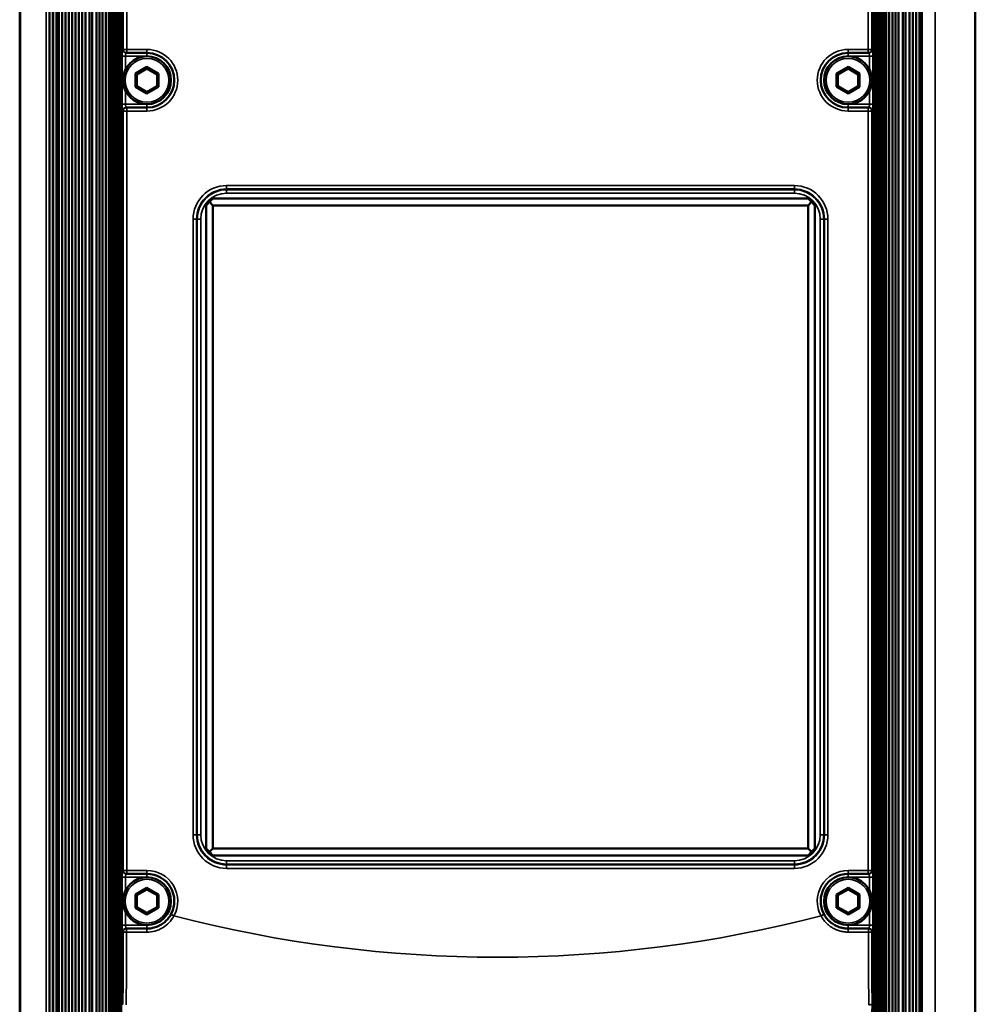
# Paper-space layout 'Sheet_1' of a CAD drawing. Header units: millimetres. Extents: x 0 to 118, y 0 to 118.
# Tile 92 of 206: x 58.03 to 63.53, y 19.19 to 24.86. Entities that reach past the tile are written whole.
import ezdxf

# ---------------------------------------------------------------- set-up
doc = ezdxf.new("R2010")
doc.units = ezdxf.units.MM
doc.layers.add('Visible (ANSI)', color=7, linetype='Continuous', lineweight=50)
doc.layers.add('Visible Narrow (ANSI)', color=7, linetype='Continuous', lineweight=35)

psp = doc.layouts.new('Sheet_1')

# ---------------------------------------------------------------- linework, layer by layer
at = {"layer": 'Visible (ANSI)'}
for p, q in [((58.02759, 41.57296), (58.02759, 12.17138)), ((58.19905, 41.57296), (58.19905, 12.17138)), ((58.21913, 12.17138), (58.21914, 41.57296)), ((58.22063, 41.57296), (58.22063, 12.17138)), ((58.23978, 41.57296), (58.23978, 12.17138)), ((58.25352, 41.57296), (58.25352, 12.17138)), ((58.2716, 41.57296), (58.2716, 12.17138)), ((58.29124, 41.57296), (58.29124, 12.17138)), ((58.31089, 41.57296), (58.31089, 12.17138)), ((58.33015, 41.57296), (58.33015, 12.17138)), ((58.3494, 41.57296), (58.3494, 12.17138)), ((58.36856, 41.57296), (58.36856, 12.17138)), ((58.38791, 41.57296), (58.38791, 12.17138)), ((58.40716, 41.57296), (58.40716, 12.17138)), ((58.42917, 41.57296), (58.42917, 12.17138)), ((58.4449, 41.57296), (58.4449, 12.17138)), ((58.47, 41.57296), (58.47, 12.17138)), ((58.4869, 41.57296), (58.4869, 12.17138)), ((58.50382, 41.57296), (58.50382, 12.17138)), ((58.52316, 41.57296), (58.52316, 12.17138)), ((58.54007, 41.57296), (58.54007, 12.17138)), ((63.0155, 12.17138), (63.0155, 41.57296)), ((63.03242, 12.17138), (63.03242, 41.57296)), ((63.05176, 12.17138), (63.05176, 41.57296)), ((63.06868, 12.17138), (63.06868, 41.57296)), ((63.08558, 12.17138), (63.08558, 41.57296)), ((63.11068, 12.17138), (63.11068, 41.57296)), ((63.1264, 12.17138), (63.1264, 41.57296)), ((63.14841, 12.17138), (63.14841, 41.57296)), ((63.16767, 12.17138), (63.16767, 41.57296)), ((63.18701, 12.17138), (63.18701, 41.57296)), ((63.20618, 12.17138), (63.20618, 41.57296)), ((63.21107, 12.17138), (63.21107, 41.57296)), ((63.21942, 12.17138), (63.21942, 41.57296)), ((63.52799, 41.57296), (63.52799, 12.17138)), ((58.54167, 37.89579), (58.54167, 15.84855)), ((58.54658, 15.84855), (58.54658, 37.89579)), ((58.55668, 37.89579), (58.55668, 15.84855)), ((58.55859, 15.84855), (58.55859, 37.89579)), ((58.56869, 37.89579), (58.56869, 15.84855)), ((58.57059, 15.84855), (58.57059, 37.89579)), ((58.58069, 37.89579), (58.58069, 15.84855)), ((58.5826, 15.84855), (58.5826, 37.89579)), ((58.5927, 37.89579), (58.5927, 15.84855)), ((58.59461, 15.84855), (58.59461, 37.89579)), ((58.60471, 37.89579), (58.60471, 15.84855)), ((58.61214, 37.89579), (58.61214, 15.84855)), ((58.61243, 15.87611), (58.61243, 37.86823)), ((62.94314, 37.86823), (62.94314, 15.87611)), ((62.94344, 15.84855), (62.94344, 37.89579)), ((62.95086, 15.84855), (62.95086, 37.89579)), ((62.96096, 37.89579), (62.96096, 15.84855)), ((62.96287, 15.84855), (62.96287, 37.89579)), ((62.97297, 37.89579), (62.97297, 15.84855)), ((62.97488, 15.84855), (62.97488, 37.89579)), ((62.98498, 37.89579), (62.98498, 15.84855)), ((62.98689, 15.84855), (62.98689, 37.89579)), ((62.99699, 37.89579), (62.99699, 15.84855)), ((62.9989, 15.84855), (62.9989, 37.89579)), ((63.009, 37.89579), (63.009, 15.84855)), ((63.01391, 37.89579), (63.01391, 15.84855)), ((58.61349, 19.19222), (58.61349, 34.55212)), ((62.94208, 34.55212), (62.94208, 19.19222)), ((58.63937, 24.66744), (58.64349, 24.66744)), ((58.76007, 24.66744), (58.64349, 24.66744)), ((62.91208, 24.66744), (62.7955, 24.66744)), ((62.91208, 24.66744), (62.91621, 24.66744)), ((58.76007, 24.58677), (58.69355, 24.54837)), ((58.69355, 24.54837), (58.69355, 24.47156)), ((58.69355, 24.54837), (58.70143, 24.54382)), ((58.76007, 24.57768), (58.70143, 24.54382)), ((58.70143, 24.54382), (58.70143, 24.47611)), ((58.82659, 24.54837), (58.76007, 24.58677)), ((58.76007, 24.58677), (58.76007, 24.57768)), ((58.81872, 24.54382), (58.76007, 24.57768)), ((58.82659, 24.54837), (58.81872, 24.54382)), ((58.81872, 24.47611), (58.81872, 24.54382)), ((58.82659, 24.47156), (58.82659, 24.54837)), ((62.7955, 24.58677), (62.72899, 24.54837)), ((62.72899, 24.54837), (62.72899, 24.47156)), ((62.72899, 24.54837), (62.73686, 24.54382)), ((62.7955, 24.57768), (62.73686, 24.54382)), ((62.73686, 24.54382), (62.73686, 24.47611)), ((62.86202, 24.54837), (62.7955, 24.58677)), ((62.7955, 24.58677), (62.7955, 24.57768)), ((62.85415, 24.54382), (62.7955, 24.57768)), ((62.86202, 24.54837), (62.85415, 24.54382)), ((62.85415, 24.47611), (62.85415, 24.54382)), ((62.86202, 24.47156), (62.86202, 24.54837)), ((58.69355, 24.47156), (58.70143, 24.47611)), ((58.69355, 24.47156), (58.76007, 24.43315)), ((58.70143, 24.47611), (58.76007, 24.44225)), ((58.76007, 24.44225), (58.81872, 24.47611)), ((58.76007, 24.43315), (58.82659, 24.47156)), ((58.76007, 24.43315), (58.76007, 24.44225)), ((58.82659, 24.47156), (58.81872, 24.47611)), ((62.72899, 24.47156), (62.73686, 24.47611)), ((62.72899, 24.47156), (62.7955, 24.43315)), ((62.73686, 24.47611), (62.7955, 24.44225)), ((62.7955, 24.44225), (62.85415, 24.47611)), ((62.7955, 24.43315), (62.86202, 24.47156)), ((62.7955, 24.43315), (62.7955, 24.44225)), ((62.86202, 24.47156), (62.85415, 24.47611)), ((58.64349, 24.35248), (58.63937, 24.35248)), ((58.64349, 24.35248), (58.76007, 24.35248)), ((62.7955, 24.35248), (62.91208, 24.35248)), ((62.91621, 24.35248), (62.91208, 24.35248)), ((59.10062, 23.78966), (59.12031, 23.80935)), ((59.12031, 23.80935), (59.13999, 23.82903)), ((59.13999, 23.78966), (59.12031, 23.80935)), ((59.13999, 23.82903), (62.56519, 23.82903)), ((62.56519, 23.82903), (62.58487, 23.80935)), ((62.56519, 23.78966), (62.58487, 23.80935)), ((62.58487, 23.80935), (62.60456, 23.78966)), ((59.10062, 20.08888), (59.10062, 23.78966)), ((59.13999, 20.08888), (59.13999, 23.78966)), ((59.13999, 23.78966), (62.56519, 23.78966)), ((62.56519, 23.78966), (62.56519, 20.08888)), ((62.60456, 23.78966), (62.60456, 20.08888)), ((59.12031, 20.06919), (59.10062, 20.08888)), ((59.13999, 20.08888), (59.12031, 20.06919)), ((59.13999, 20.04951), (59.12031, 20.06919)), ((62.56519, 20.08888), (59.13999, 20.08888)), ((62.56519, 20.08888), (62.58487, 20.06919)), ((62.58487, 20.06919), (62.56519, 20.04951)), ((62.60456, 20.08888), (62.58487, 20.06919)), ((62.56519, 20.04951), (59.13999, 20.04951)), ((58.63937, 19.94303), (58.64349, 19.94303)), ((58.76007, 19.94303), (58.64349, 19.94303)), ((62.91208, 19.94303), (62.7955, 19.94303)), ((62.91208, 19.94303), (62.91621, 19.94303)), ((58.76007, 19.86236), (58.69355, 19.82396)), ((58.76007, 19.85327), (58.70143, 19.81941)), ((58.82659, 19.82396), (58.76007, 19.86236)), ((58.76007, 19.86236), (58.76007, 19.85327)), ((58.81872, 19.81941), (58.76007, 19.85327)), ((62.7955, 19.86236), (62.72899, 19.82396)), ((62.7955, 19.85327), (62.73686, 19.81941)), ((62.86202, 19.82396), (62.7955, 19.86236)), ((62.7955, 19.86236), (62.7955, 19.85327)), ((62.85415, 19.81941), (62.7955, 19.85327)), ((58.69355, 19.82396), (58.69355, 19.74715)), ((58.69355, 19.82396), (58.70143, 19.81941)), ((58.70143, 19.81941), (58.70143, 19.7517)), ((58.82659, 19.82396), (58.81872, 19.81941)), ((58.81872, 19.7517), (58.81872, 19.81941)), ((58.82659, 19.74715), (58.82659, 19.82396)), ((62.72899, 19.82396), (62.72899, 19.74715)), ((62.72899, 19.82396), (62.73686, 19.81941)), ((62.73686, 19.81941), (62.73686, 19.7517)), ((62.86202, 19.82396), (62.85415, 19.81941)), ((62.85415, 19.7517), (62.85415, 19.81941)), ((62.86202, 19.74715), (62.86202, 19.82396)), ((58.69355, 19.74715), (58.70143, 19.7517)), ((58.69355, 19.74715), (58.76007, 19.70875)), ((58.70143, 19.7517), (58.76007, 19.71784)), ((58.76007, 19.71784), (58.81872, 19.7517)), ((58.76007, 19.70875), (58.82659, 19.74715)), ((58.82659, 19.74715), (58.81872, 19.7517)), ((62.72899, 19.74715), (62.73686, 19.7517)), ((62.72899, 19.74715), (62.7955, 19.70875)), ((62.73686, 19.7517), (62.7955, 19.71784)), ((62.7955, 19.71784), (62.85415, 19.7517)), ((62.7955, 19.70875), (62.86202, 19.74715)), ((62.86202, 19.74715), (62.85415, 19.7517)), ((58.76007, 19.70875), (58.76007, 19.71784)), ((62.7955, 19.70875), (62.7955, 19.71784)), ((58.64332, 19.62807), (58.63937, 19.62807)), ((62.91225, 19.62807), (62.91225, 19.62807)), ((62.91621, 19.62807), (62.91263, 19.62807))]:
    psp.add_line(p, q, dxfattribs=at)
for centre in [(58.76007, 24.50996), (62.7955, 24.50996), (58.76007, 19.78555), (62.7955, 19.78555)]:
    psp.add_circle(centre, 0.1378, dxfattribs=at)
for centre, start, end in [((58.76007, 24.50996), 270, 90), ((62.7955, 24.50996), 90, 270), ((58.76007, 19.78555), 331.47087, 90), ((62.7955, 19.78555), 90, 208.52916)]:
    psp.add_arc(centre, 0.15748, start, end, dxfattribs=at)
for points, knots in [([(58.89843, 19.71034), (58.89612, 19.7061), (58.89362, 19.70196), (58.88825, 19.69393), (58.88538, 19.69004), (58.87929, 19.68254), (58.87607, 19.67893), (58.86931, 19.67202), (58.86578, 19.66872), (58.85841, 19.66246), (58.85459, 19.6595), (58.84737, 19.65443), (58.84403, 19.65226), (58.83651, 19.64779), (58.83231, 19.64554), (58.82372, 19.64143), (58.81934, 19.63957), (58.81041, 19.63626), (58.80587, 19.6348), (58.79668, 19.63231), (58.79203, 19.63128), (58.78265, 19.62963), (58.77792, 19.62902), (58.76882, 19.62826), (58.76444, 19.62807), (58.76007, 19.62807)], [0, 0, 0, 0, 0.0859088, 0.0859088, 0.1717715, 0.1717715, 0.2576025, 0.2576025, 0.3434087, 0.3434087, 0.4292147, 0.4292147, 0.5, 0.5, 0.5844801, 0.5844801, 0.6689304, 0.6689304, 0.7533857, 0.7533857, 0.8378382, 0.8378382, 0.9223384, 0.9223384, 1, 1, 1, 1]), ([(62.7955, 19.62807), (62.79101, 19.62807), (62.78652, 19.62827), (62.77934, 19.62888), (62.77665, 19.62918), (62.76895, 19.63025), (62.76397, 19.63118), (62.75632, 19.633), (62.75361, 19.63372), (62.7462, 19.63591), (62.74154, 19.63753), (62.73348, 19.64076), (62.73004, 19.64228), (62.72228, 19.64605), (62.71799, 19.64838), (62.70974, 19.65339), (62.70576, 19.65606), (62.69758, 19.6621), (62.6934, 19.66553), (62.68543, 19.67281), (62.68162, 19.67665), (62.67513, 19.68392), (62.67236, 19.68729), (62.66712, 19.69424), (62.66465, 19.69783), (62.6605, 19.7044), (62.65878, 19.70734), (62.65715, 19.71034)], [0, 0, 0, 0, 0.07978327, 0.07978327, 0.12788535, 0.12788535, 0.21776236, 0.21776236, 0.26751297, 0.26751297, 0.35503269, 0.35503269, 0.4216928, 0.4216928, 0.50826681, 0.50826681, 0.59315618, 0.59315618, 0.68900448, 0.68900448, 0.78485278, 0.78485278, 0.86208139, 0.86208139, 0.93933996, 0.93933996, 0.99999932, 0.99999932, 0.99999932, 0.99999932]), ([(58.76007, 19.62807), (58.75229, 19.62807), (58.7445, 19.62807), (58.72894, 19.62807), (58.72115, 19.62807), (58.70559, 19.62807), (58.6978, 19.62807), (58.68224, 19.62807), (58.67445, 19.62807), (58.65888, 19.62807), (58.6511, 19.62807), (58.64332, 19.62807)], [4.721241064, 4.721241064, 4.721241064, 4.721241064, 4.7217945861, 4.7217945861, 4.7223481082, 4.7223481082, 4.7229016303, 4.7229016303, 4.7234551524, 4.7234551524, 4.7240086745, 4.7240086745, 4.7240086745, 4.7240086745]), ([(62.83364, 19.62807), (62.82742, 19.62807), (62.82119, 19.62807), (62.81496, 19.62807), (62.80848, 19.62807), (62.80199, 19.62807), (62.7955, 19.62807)], [0.67332516, 0.67332516, 0.67332516, 0.67332516, 0.83333258, 0.83333258, 0.83333258, 0.9999985, 0.9999985, 0.9999985, 0.9999985]), ([(62.87292, 19.62807), (62.8703, 19.62807), (62.86768, 19.62807), (62.86244, 19.62807), (62.85983, 19.62807), (62.85459, 19.62807), (62.85197, 19.62807), (62.84674, 19.62807), (62.84412, 19.62807), (62.83888, 19.62807), (62.83626, 19.62807), (62.83364, 19.62807)], [4.70169567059, 4.70169567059, 4.70169567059, 4.70169567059, 4.70188442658, 4.70188442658, 4.70207318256, 4.70207318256, 4.70226193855, 4.70226193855, 4.70245069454, 4.70245069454, 4.70263945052, 4.70263945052, 4.70263945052, 4.70263945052]), ([(62.91225, 19.62807), (62.91063, 19.62807), (62.909, 19.62807), (62.90738, 19.62807), (62.89603, 19.62807), (62.88469, 19.62807), (62.87334, 19.62807), (62.8732, 19.62807), (62.87306, 19.62807), (62.87292, 19.62807)], [0, 0, 0, 0, 0.04166667, 0.04166667, 0.04166667, 0.33333333, 0.33333333, 0.33333333, 0.336969, 0.336969, 0.336969, 0.336969])]:
    psp.add_open_spline(points, degree=3, knots=knots, dxfattribs=at)
at = {"layer": 'Visible Narrow (ANSI)'}
for p, q in [((58.03298, 12.17138), (58.03298, 41.57296)), ((58.17954, 12.17138), (58.17954, 41.57296)), ((63.29787, 41.57296), (63.29787, 12.17138)), ((63.52506, 12.17138), (63.52506, 41.57296)), ((58.54185, 37.89579), (58.54185, 15.84855)), ((58.55683, 37.89579), (58.55683, 15.84855)), ((58.56883, 37.89579), (58.56883, 15.84855)), ((58.58084, 37.89579), (58.58084, 15.84855)), ((58.59285, 37.89579), (58.59285, 15.84855)), ((58.60486, 15.84855), (58.60486, 37.89579)), ((58.60645, 15.84855), (58.60645, 37.89579)), ((58.61214, 15.84855), (58.61214, 37.89579)), ((62.94343, 37.89579), (62.94343, 15.84855)), ((62.94912, 37.89579), (62.94912, 15.84855)), ((62.95071, 37.89579), (62.95071, 15.84855)), ((62.96272, 15.84855), (62.96272, 37.89579)), ((62.97473, 15.84855), (62.97473, 37.89579)), ((62.98674, 15.84855), (62.98674, 37.89579)), ((62.99875, 15.84855), (62.99875, 37.89579)), ((63.01372, 15.84855), (63.01372, 37.89579)), ((58.61352, 34.55212), (58.61352, 19.19222)), ((62.94206, 19.19222), (62.94206, 34.55212)), ((58.62384, 24.68713), (58.62384, 29.05721)), ((58.64349, 29.05721), (58.64349, 24.68713)), ((62.91208, 24.68713), (62.91208, 29.05721)), ((62.93174, 29.05721), (62.93174, 24.68713)), ((58.61971, 24.68713), (58.62384, 24.68713)), ((58.64349, 24.68713), (58.62384, 24.68713)), ((58.64349, 24.68713), (58.76007, 24.68713)), ((58.64349, 24.66744), (58.64349, 24.68713)), ((58.76007, 24.68713), (58.76007, 24.66744)), ((58.76007, 24.64776), (58.76007, 24.66744)), ((62.7955, 24.68713), (62.91208, 24.68713)), ((62.7955, 24.66744), (62.7955, 24.68713)), ((62.7955, 24.66744), (62.7955, 24.64776)), ((62.93174, 24.68713), (62.91208, 24.68713)), ((62.91208, 24.68713), (62.91208, 24.66744)), ((62.93174, 24.68713), (62.93587, 24.68713)), ((58.61765, 24.37217), (58.61765, 24.64776)), ((58.61765, 24.64776), (58.6373, 24.64776)), ((58.6373, 24.64776), (58.6373, 24.57254)), ((58.76007, 24.64776), (58.6373, 24.64776)), ((62.91827, 24.64776), (62.7955, 24.64776)), ((62.91827, 24.57254), (62.91827, 24.64776)), ((62.91827, 24.64776), (62.93793, 24.64776)), ((62.93793, 24.64776), (62.93793, 24.37217)), ((58.6373, 24.44739), (58.6373, 24.37217)), ((62.91827, 24.37217), (62.91827, 24.44739)), ((58.6373, 24.37217), (58.61765, 24.37217)), ((58.6373, 24.37217), (58.76007, 24.37217)), ((58.76007, 24.35248), (58.76007, 24.37217)), ((62.7955, 24.37217), (62.7955, 24.35248)), ((62.7955, 24.37217), (62.91827, 24.37217)), ((62.93793, 24.37217), (62.91827, 24.37217)), ((58.62384, 24.3328), (58.61971, 24.3328)), ((58.62384, 19.96272), (58.62384, 24.3328)), ((58.62384, 24.3328), (58.64349, 24.3328)), ((58.64349, 24.3328), (58.64349, 24.35248)), ((58.76007, 24.3328), (58.64349, 24.3328)), ((58.64349, 24.3328), (58.64349, 19.96272)), ((58.76007, 24.35248), (58.76007, 24.3328)), ((62.7955, 24.3328), (62.7955, 24.35248)), ((62.91208, 24.3328), (62.7955, 24.3328)), ((62.91208, 24.35248), (62.91208, 24.3328)), ((62.91208, 19.96272), (62.91208, 24.3328)), ((62.91208, 24.3328), (62.93174, 24.3328)), ((62.93587, 24.3328), (62.93174, 24.3328)), ((62.93174, 24.3328), (62.93174, 19.96272)), ((59.21873, 23.90391), (62.48645, 23.90391)), ((59.21873, 23.88424), (59.21873, 23.90391)), ((62.48645, 23.88424), (59.21873, 23.88424)), ((59.21873, 23.88424), (59.21873, 23.87993)), ((59.21873, 23.87993), (62.48645, 23.87993)), ((59.21873, 23.87993), (59.21873, 23.86026)), ((62.48645, 23.86026), (59.21873, 23.86026)), ((62.48645, 23.90391), (62.48645, 23.88424)), ((62.48645, 23.87993), (62.48645, 23.88424)), ((62.48645, 23.86026), (62.48645, 23.87993)), ((59.02574, 20.16762), (59.02574, 23.71092)), ((59.02574, 23.71092), (59.04542, 23.71092)), ((59.04542, 23.71092), (59.04542, 20.16762)), ((59.04973, 23.71092), (59.04542, 23.71092)), ((59.0694, 23.71092), (59.04973, 23.71092)), ((59.04973, 20.16762), (59.04973, 23.71092)), ((59.0694, 23.71092), (59.0694, 20.16762)), ((62.63578, 20.16762), (62.63578, 23.71092)), ((62.65545, 23.71092), (62.63578, 23.71092)), ((62.65545, 23.71092), (62.65545, 20.16762)), ((62.65976, 23.71092), (62.65545, 23.71092)), ((62.65976, 20.16762), (62.65976, 23.71092)), ((62.65976, 23.71092), (62.67944, 23.71092)), ((62.67944, 23.71092), (62.67944, 20.16762)), ((59.04542, 20.16762), (59.02574, 20.16762)), ((59.04542, 20.16762), (59.04973, 20.16762)), ((59.04973, 20.16762), (59.0694, 20.16762)), ((62.63578, 20.16762), (62.65545, 20.16762)), ((62.65545, 20.16762), (62.65976, 20.16762)), ((62.67944, 20.16762), (62.65976, 20.16762)), ((59.21873, 20.01828), (62.48645, 20.01828)), ((59.21873, 20.01828), (59.21873, 19.99861)), ((62.48645, 19.99861), (62.48645, 20.01828)), ((58.61971, 19.96272), (58.62384, 19.96272)), ((58.64349, 19.96272), (58.62384, 19.96272)), ((58.64349, 19.96272), (58.76007, 19.96272)), ((58.64349, 19.94303), (58.64349, 19.96272)), ((58.76007, 19.96272), (58.76007, 19.94303)), ((62.48645, 19.99861), (59.21873, 19.99861)), ((59.21873, 19.99861), (59.21873, 19.9943)), ((59.21873, 19.9943), (62.48645, 19.9943)), ((59.21873, 19.97463), (59.21873, 19.9943)), ((62.48645, 19.97463), (59.21873, 19.97463)), ((62.48645, 19.9943), (62.48645, 19.99861)), ((62.48645, 19.9943), (62.48645, 19.97463)), ((62.7955, 19.96272), (62.91208, 19.96272)), ((62.7955, 19.94303), (62.7955, 19.96272)), ((62.93174, 19.96272), (62.91208, 19.96272)), ((62.91208, 19.96272), (62.91208, 19.94303)), ((62.93174, 19.96272), (62.93587, 19.96272)), ((58.61765, 19.64776), (58.61765, 19.92335)), ((58.61765, 19.92335), (58.6373, 19.92335)), ((58.6373, 19.92335), (58.6373, 19.84813)), ((58.76007, 19.92335), (58.6373, 19.92335)), ((58.76007, 19.92335), (58.76007, 19.94303)), ((62.7955, 19.94303), (62.7955, 19.92335)), ((62.91827, 19.92335), (62.7955, 19.92335)), ((62.91827, 19.92335), (62.93793, 19.92335)), ((62.91827, 19.84813), (62.91827, 19.92335)), ((62.93793, 19.92335), (62.93793, 19.64776)), ((58.6373, 19.72298), (58.6373, 19.64776)), ((62.91827, 19.64776), (62.91827, 19.72298)), ((58.91406, 19.70184), (58.89843, 19.71034)), ((58.90771, 19.68775), (58.90771, 19.68775)), ((62.65715, 19.71034), (62.63985, 19.70094)), ((62.64787, 19.68758), (62.64787, 19.68759)), ((58.6373, 19.64776), (58.61765, 19.64776)), ((58.62366, 19.60839), (58.61971, 19.60839)), ((58.6373, 19.64776), (58.76007, 19.64776)), ((58.76007, 19.62807), (58.76007, 19.64776)), ((62.7955, 19.64776), (62.91827, 19.64776)), ((62.7955, 19.64776), (62.7955, 19.62807)), ((62.90377, 19.62807), (62.90377, 19.62807)), ((62.93793, 19.64776), (62.91827, 19.64776)), ((62.93587, 19.60839), (62.93192, 19.60839)), ((58.61352, 19.19222), (58.62171, 19.19222)), ((62.93387, 19.19222), (62.94206, 19.19222))]:
    psp.add_line(p, q, dxfattribs=at)
for centre in [(58.76007, 24.50996), (62.7955, 24.50996), (58.76007, 19.78555), (62.7955, 19.78555)]:
    psp.add_circle(centre, 0.12598, dxfattribs=at)
for centre, radius, start, end in [((58.76007, 24.50996), 0.17717, 270, 90), ((62.7955, 24.50996), 0.17717, 90, 270), ((59.21873, 23.71092), 0.19299, 90, 180), ((59.21873, 23.71092), 0.17331, 90, 180), ((59.21873, 23.71092), 0.169, 90, 180), ((59.21873, 23.71092), 0.14933, 90, 180), ((62.48645, 23.71092), 0.19299, 0, 90), ((62.48645, 23.71092), 0.17331, 0, 90), ((62.48645, 23.71092), 0.169, 0, 90), ((62.48645, 23.71092), 0.14933, 0, 90), ((59.21873, 20.16762), 0.19299, 180, 270), ((59.21873, 20.16762), 0.17331, 180, 270), ((59.21873, 20.16762), 0.169, 180, 270), ((59.21873, 20.16762), 0.14933, 180, 270), ((62.48645, 20.16762), 0.19299, 270, 0), ((62.48645, 20.16762), 0.14933, 270, 0), ((62.48645, 20.16762), 0.169, 270, 0), ((62.48645, 20.16762), 0.17331, 270, 0), ((58.76007, 19.78555), 0.17717, 331.47087, 90), ((62.7955, 19.78555), 0.17717, 90, 208.52913), ((60.77779, 26.87217), 7.40904, 255.444166, 284.555834)]:
    psp.add_arc(centre, radius, start, end, dxfattribs=at)
for centre, major_axis, ratio, start_param, end_param in [((58.63937, 24.68713), (0, -0.01969), 0.9986295, 4.7124214, 6.2831853), ((58.64349, 24.68713), (0, -0.01969), 0.9986295, 4.712389, 6.2831853), ((62.91208, 24.68713), (0, -0.01969), 0.9986295, 0, 1.5707963), ((62.91621, 24.68713), (0, -0.01969), 0.9986295, 0, 1.5707652), ((62.91621, 24.37217), (0, 0.01969), 0.1048135, 3.1415923, 4.7123796), ((58.63937, 24.3328), (0, 0.01969), 0.9986295, 0, 1.5707652), ((58.64349, 24.3328), (0, 0.01969), 0.9986295, 0, 1.5707963), ((62.91208, 24.3328), (0, 0.01969), 0.9986295, 4.712389, 6.2831853), ((62.91621, 24.3328), (0, 0.01969), 0.9986295, 4.7124214, 6.2831853), ((58.63937, 19.96272), (0, -0.01969), 0.9986295, 4.7124214, 6.2831853), ((58.64349, 19.96272), (0, -0.01969), 0.9986295, 4.712389, 6.2831853), ((62.91208, 19.96272), (0, -0.01969), 0.9986295, 0, 1.5707963), ((62.91621, 19.96272), (0, -0.01969), 0.9986295, 0, 1.5707652), ((58.63937, 19.60839), (0, 0.01969), 0.9986295, 0, 1.5707652), ((58.40426, 19.77448), (0, -4.19591), 0.0523294, 1.4315785, 1.5312021), ((58.64332, 19.60839), (0, 0.01969), 0.9986295, 0.0000109, 1.5708392), ((58.64332, 19.60839), (-0.01968, 0.00004), 0.0395298, 0.0523516, 1.545629), ((58.4224, 19.77448), (0, 4.21553), 0.0523294, 4.5731705, 4.6727978), ((59.13352, 19.59277), (42.20745, -0.00014), 0.0003533, 1.5796484, 1.5824188), ((58.64332, 19.60839), (0, 0.01969), 0.0116194, 6.2831766, 7.8920546), ((58.76007, 19.60839), (0, 0.01969), 0.008852, 6.2831756, 7.8874412), ((62.7955, 19.60839), (0, 0.01969), 0.0088328, 4.678655, 6.2831777), ((62.42795, 19.59336), (41.63189, 0.00016), 0.0003441, 1.5591575, 1.5619634), ((62.91226, 19.60839), (0, 0.01969), 0.0116385, 4.6766301, 6.2782132), ((62.91226, 19.60839), (0, 0.01969), 0.9986295, 4.7123987, 6.2830779), ((62.91226, 19.60839), (0.01968, 0.00004), 0.0396696, 4.7376196, 6.2307562), ((63.13242, 19.77331), (0, -4.203), 0.0523038, 4.7518226, 4.8517452), ((62.91621, 19.60839), (0, 0.01969), 0.9986295, 4.7124214, 6.2831853), ((63.15055, 19.77331), (0, 4.18337), 0.0523038, 1.6102302, 1.7101525), ((62.91421, 19.19222), (0.01968, 0.00014), 0.1387154, 4.743481, 6.2302236)]:
    psp.add_ellipse(centre, major_axis=major_axis, ratio=ratio, start_param=start_param, end_param=end_param, dxfattribs=at)
for points, knots in [([(58.61765, 24.64776), (58.61765, 24.65312), (58.61775, 24.66301), (58.61821, 24.67631), (58.6189, 24.68507), (58.61943, 24.68713), (58.61971, 24.68713)], [0, 0, 0, 0, 0.25, 0.5, 0.75, 0.9999507, 0.9999507, 0.9999507, 0.9999507]), ([(58.6373, 24.64776), (58.6373, 24.64953), (58.63733, 24.65131), (58.63738, 24.65302), (58.63742, 24.65455), (58.63749, 24.65603), (58.63757, 24.65741), (58.63764, 24.65863), (58.63773, 24.65978), (58.63782, 24.66082), (58.63785, 24.66112), (58.63788, 24.66141), (58.63791, 24.66169), (58.63797, 24.66228), (58.63804, 24.66283), (58.63811, 24.66334), (58.6382, 24.66401), (58.6383, 24.66462), (58.6384, 24.66514), (58.6385, 24.66563), (58.6386, 24.66605), (58.6387, 24.66639), (58.6388, 24.66673), (58.63891, 24.66699), (58.63902, 24.66716), (58.63913, 24.66735), (58.63925, 24.66744), (58.63937, 24.66744)], [0, 0, 0, 0, 0.1718433, 0.1718433, 0.1718433, 0.3254292, 0.3254292, 0.3254292, 0.4613187, 0.4613187, 0.4613187, 0.5, 0.5, 0.5, 0.5808211, 0.5808211, 0.5808211, 0.6884885, 0.6884885, 0.6884885, 0.7902565, 0.7902565, 0.7902565, 0.89205, 0.89205, 0.89205, 1, 1, 1, 1]), ([(62.91621, 24.66744), (62.9164, 24.66744), (62.91658, 24.6672), (62.91676, 24.66672), (62.91693, 24.66629), (62.91708, 24.66567), (62.91723, 24.66488), (62.91736, 24.66418), (62.91748, 24.66334), (62.91759, 24.6624), (62.91762, 24.66216), (62.91764, 24.66192), (62.91767, 24.66168), (62.91773, 24.66104), (62.9178, 24.66036), (62.91785, 24.65964), (62.91792, 24.65875), (62.91799, 24.65781), (62.91804, 24.65681), (62.91809, 24.65589), (62.91813, 24.65492), (62.91817, 24.65393), (62.9182, 24.65296), (62.91823, 24.65196), (62.91824, 24.65095), (62.91826, 24.64989), (62.91827, 24.64883), (62.91827, 24.64776)], [0, 0, 0, 0, 0.1732356, 0.1732356, 0.1732356, 0.3283531, 0.3283531, 0.3283531, 0.466117, 0.466117, 0.466117, 0.5, 0.5, 0.5, 0.5874357, 0.5874357, 0.5874357, 0.6958688, 0.6958688, 0.6958688, 0.7970137, 0.7970137, 0.7970137, 0.8964713, 0.8964713, 0.8964713, 1, 1, 1, 1]), ([(62.93587, 24.68713), (62.93615, 24.68713), (62.93667, 24.68509), (62.93736, 24.67639), (62.93782, 24.66314), (62.93793, 24.65318), (62.93793, 24.64776)], [0.0000478, 0.0000478, 0.0000478, 0.0000478, 0.25, 0.5, 0.75, 1, 1, 1, 1]), ([(58.61971, 24.3328), (58.61943, 24.3328), (58.61891, 24.33484), (58.61821, 24.34354), (58.61775, 24.35679), (58.61765, 24.36675), (58.61765, 24.37217)], [0.0000478, 0.0000478, 0.0000478, 0.0000478, 0.25, 0.5, 0.75, 1, 1, 1, 1]), ([(58.63937, 24.35248), (58.63918, 24.35248), (58.63899, 24.35273), (58.63881, 24.35321), (58.63865, 24.35364), (58.63849, 24.35426), (58.63835, 24.35505), (58.63822, 24.35575), (58.6381, 24.35658), (58.63799, 24.35753), (58.63796, 24.35776), (58.63793, 24.358), (58.63791, 24.35825), (58.63784, 24.35889), (58.63778, 24.35956), (58.63772, 24.36028), (58.63765, 24.36117), (58.63759, 24.36212), (58.63753, 24.36311), (58.63748, 24.36404), (58.63744, 24.365), (58.63741, 24.36599), (58.63737, 24.36697), (58.63735, 24.36797), (58.63733, 24.36898), (58.63731, 24.37003), (58.6373, 24.3711), (58.6373, 24.37217)], [0, 0, 0, 0, 0.1732356, 0.1732356, 0.1732356, 0.3283531, 0.3283531, 0.3283531, 0.466117, 0.466117, 0.466117, 0.5, 0.5, 0.5, 0.5874357, 0.5874357, 0.5874357, 0.6958688, 0.6958688, 0.6958688, 0.7970137, 0.7970137, 0.7970137, 0.8964713, 0.8964713, 0.8964713, 1, 1, 1, 1]), ([(62.93793, 24.37217), (62.93793, 24.3668), (62.93782, 24.35692), (62.93737, 24.34362), (62.93667, 24.33486), (62.93615, 24.3328), (62.93587, 24.3328)], [0, 0, 0, 0, 0.25, 0.5, 0.75, 0.9999507, 0.9999507, 0.9999507, 0.9999507]), ([(58.61765, 19.92335), (58.61765, 19.92871), (58.61775, 19.9386), (58.61821, 19.9519), (58.6189, 19.96066), (58.61943, 19.96272), (58.61971, 19.96272)], [0, 0, 0, 0, 0.25, 0.5, 0.75, 0.9999507, 0.9999507, 0.9999507, 0.9999507]), ([(62.93587, 19.96272), (62.93615, 19.96272), (62.93667, 19.96068), (62.93736, 19.95198), (62.93782, 19.93873), (62.93793, 19.92877), (62.93793, 19.92335)], [0.0000478, 0.0000478, 0.0000478, 0.0000478, 0.25, 0.5, 0.75, 1, 1, 1, 1]), ([(58.6373, 19.92335), (58.6373, 19.92512), (58.63733, 19.9269), (58.63738, 19.92861), (58.63742, 19.93014), (58.63749, 19.93162), (58.63757, 19.933), (58.63764, 19.93422), (58.63773, 19.93537), (58.63782, 19.93641), (58.63785, 19.93671), (58.63788, 19.937), (58.63791, 19.93728), (58.63797, 19.93787), (58.63804, 19.93842), (58.63811, 19.93893), (58.6382, 19.9396), (58.6383, 19.94021), (58.6384, 19.94073), (58.6385, 19.94122), (58.6386, 19.94164), (58.6387, 19.94198), (58.6388, 19.94232), (58.63891, 19.94258), (58.63902, 19.94275), (58.63913, 19.94294), (58.63925, 19.94303), (58.63937, 19.94303)], [0, 0, 0, 0, 0.1718433, 0.1718433, 0.1718433, 0.3254292, 0.3254292, 0.3254292, 0.4613187, 0.4613187, 0.4613187, 0.5, 0.5, 0.5, 0.5808211, 0.5808211, 0.5808211, 0.6884885, 0.6884885, 0.6884885, 0.7902565, 0.7902565, 0.7902565, 0.89205, 0.89205, 0.89205, 1, 1, 1, 1]), ([(62.91621, 19.94303), (62.9164, 19.94303), (62.91658, 19.94279), (62.91676, 19.94231), (62.91693, 19.94188), (62.91708, 19.94126), (62.91723, 19.94047), (62.91736, 19.93977), (62.91748, 19.93893), (62.91759, 19.93799), (62.91762, 19.93775), (62.91764, 19.93751), (62.91767, 19.93727), (62.91773, 19.93663), (62.9178, 19.93595), (62.91785, 19.93523), (62.91792, 19.93435), (62.91799, 19.9334), (62.91804, 19.9324), (62.91809, 19.93148), (62.91813, 19.93051), (62.91817, 19.92952), (62.9182, 19.92855), (62.91823, 19.92755), (62.91824, 19.92654), (62.91826, 19.92548), (62.91827, 19.92442), (62.91827, 19.92335)], [0, 0, 0, 0, 0.1732356, 0.1732356, 0.1732356, 0.3283531, 0.3283531, 0.3283531, 0.466117, 0.466117, 0.466117, 0.5, 0.5, 0.5, 0.5874357, 0.5874357, 0.5874357, 0.6958688, 0.6958688, 0.6958688, 0.7970137, 0.7970137, 0.7970137, 0.8964713, 0.8964713, 0.8964713, 1, 1, 1, 1]), ([(58.91572, 19.70094), (58.90743, 19.68608), (58.89779, 19.67292), (58.88664, 19.66141), (58.8755, 19.64989), (58.86286, 19.64003), (58.84909, 19.63202), (58.83531, 19.62402), (58.82041, 19.61786), (58.80542, 19.61379), (58.79044, 19.60972), (58.77537, 19.60773), (58.7599, 19.60772)], [0, 0, 0, 0, 0.25, 0.25, 0.25, 0.5, 0.5, 0.5, 0.75, 0.75, 0.75, 0.99999862, 0.99999862, 0.99999862, 0.99999862]), ([(62.79568, 19.60772), (62.79193, 19.60777), (62.78822, 19.60789), (62.7808, 19.60837), (62.77709, 19.60873), (62.77277, 19.60928), (62.7721, 19.60937), (62.7677, 19.60998), (62.76403, 19.61062), (62.75671, 19.61212), (62.75307, 19.61299), (62.74836, 19.61427), (62.74724, 19.61459), (62.74592, 19.61498), (62.74571, 19.61504), (62.74183, 19.6162), (62.73823, 19.6174), (62.7311, 19.62003), (62.72756, 19.62147), (62.7221, 19.6239), (62.72013, 19.62482), (62.71475, 19.62744), (62.7114, 19.62922), (62.70672, 19.63189), (62.70534, 19.6327), (62.70115, 19.63524), (62.6984, 19.63702), (62.69388, 19.64012), (62.69208, 19.6414), (62.68768, 19.64467), (62.68511, 19.64669), (62.6801, 19.65086), (62.67766, 19.65301), (62.67301, 19.65734), (62.67079, 19.65951), (62.66685, 19.66358), (62.66511, 19.66546), (62.66096, 19.67013), (62.65858, 19.67298), (62.65401, 19.67882), (62.65181, 19.6818), (62.64764, 19.68787), (62.64566, 19.69094), (62.64242, 19.69633), (62.64111, 19.69861), (62.63985, 19.70094)], [0.00000113, 0.00000113, 0.00000113, 0.00000113, 0.05288559, 0.05288559, 0.10760552, 0.10760552, 0.11762952, 0.11762952, 0.17386897, 0.17386897, 0.23176995, 0.23176995, 0.25, 0.25, 0.25344585, 0.25344585, 0.31359446, 0.31359446, 0.37530291, 0.37530291, 0.41079749, 0.41079749, 0.47333921, 0.47333921, 0.5, 0.5, 0.55460018, 0.55460018, 0.59145931, 0.59145931, 0.64586049, 0.64586049, 0.69951068, 0.69951068, 0.75, 0.75, 0.79102449, 0.79102449, 0.84943181, 0.84943181, 0.90647415, 0.90647415, 0.9613715, 0.9613715, 0.99999997, 0.99999997, 0.99999997, 0.99999997]), ([(58.61971, 19.60839), (58.61943, 19.60839), (58.61891, 19.61043), (58.61821, 19.61913), (58.61775, 19.63238), (58.61765, 19.64234), (58.61765, 19.64776)], [0.0000478, 0.0000478, 0.0000478, 0.0000478, 0.25, 0.5, 0.75, 1, 1, 1, 1]), ([(58.63937, 19.62807), (58.63918, 19.62807), (58.63899, 19.62832), (58.63881, 19.6288), (58.63865, 19.62923), (58.63849, 19.62985), (58.63835, 19.63064), (58.63822, 19.63134), (58.6381, 19.63217), (58.63799, 19.63312), (58.63796, 19.63335), (58.63793, 19.63359), (58.63791, 19.63384), (58.63784, 19.63448), (58.63778, 19.63516), (58.63772, 19.63587), (58.63765, 19.63676), (58.63759, 19.63771), (58.63753, 19.6387), (58.63748, 19.63963), (58.63744, 19.64059), (58.63741, 19.64158), (58.63737, 19.64256), (58.63735, 19.64356), (58.63733, 19.64457), (58.63731, 19.64562), (58.6373, 19.64669), (58.6373, 19.64776)], [0, 0, 0, 0, 0.1732356, 0.1732356, 0.1732356, 0.3283531, 0.3283531, 0.3283531, 0.466117, 0.466117, 0.466117, 0.5, 0.5, 0.5, 0.5874357, 0.5874357, 0.5874357, 0.6958688, 0.6958688, 0.6958688, 0.7970137, 0.7970137, 0.7970137, 0.8964713, 0.8964713, 0.8964713, 1, 1, 1, 1]), ([(62.91827, 19.64776), (62.91827, 19.64599), (62.91825, 19.64421), (62.9182, 19.6425), (62.91815, 19.64097), (62.91809, 19.63949), (62.91801, 19.63811), (62.91793, 19.63689), (62.91785, 19.63574), (62.91775, 19.63469), (62.91772, 19.6344), (62.9177, 19.63411), (62.91767, 19.63383), (62.9176, 19.63324), (62.91754, 19.63269), (62.91747, 19.63218), (62.91738, 19.6315), (62.91728, 19.6309), (62.91718, 19.63038), (62.91708, 19.62989), (62.91698, 19.62947), (62.91688, 19.62913), (62.91677, 19.62879), (62.91666, 19.62853), (62.91656, 19.62836), (62.91644, 19.62817), (62.91632, 19.62807), (62.91621, 19.62807)], [0, 0, 0, 0, 0.1718433, 0.1718433, 0.1718433, 0.3254292, 0.3254292, 0.3254292, 0.4613187, 0.4613187, 0.4613187, 0.5, 0.5, 0.5, 0.5808211, 0.5808211, 0.5808211, 0.6884885, 0.6884885, 0.6884885, 0.7902565, 0.7902565, 0.7902565, 0.89205, 0.89205, 0.89205, 1, 1, 1, 1]), ([(62.93793, 19.64776), (62.93793, 19.6424), (62.93782, 19.63251), (62.93737, 19.61921), (62.93667, 19.61045), (62.93615, 19.60839), (62.93587, 19.60839)], [0, 0, 0, 0, 0.25, 0.5, 0.75, 0.9999507, 0.9999507, 0.9999507, 0.9999507]), ([(62.67384, 18.82573), (62.67974, 18.82771), (62.68555, 18.82985), (62.69129, 18.83212), (62.69702, 18.83439), (62.70266, 18.83678), (62.70821, 18.83929), (62.71374, 18.84179), (62.71917, 18.84441), (62.72449, 18.84712), (62.72846, 18.84915), (62.73236, 18.85123), (62.7362, 18.85335), (62.74155, 18.85633), (62.74678, 18.85939), (62.75186, 18.86253), (62.75626, 18.86526), (62.76055, 18.86804), (62.76474, 18.87086), (62.76816, 18.87317), (62.7715, 18.87551), (62.77478, 18.87788), (62.7781, 18.88028), (62.78135, 18.88271), (62.78455, 18.88518), (62.78536, 18.8858), (62.78616, 18.88642), (62.78695, 18.88705), (62.79015, 18.88956), (62.79329, 18.8921), (62.79639, 18.8947), (62.79949, 18.8973), (62.80255, 18.89994), (62.80558, 18.90265), (62.80859, 18.90534), (62.81157, 18.90809), (62.81453, 18.91091), (62.81745, 18.91368), (62.82035, 18.91653), (62.82323, 18.91945), (62.8254, 18.92165), (62.82756, 18.9239), (62.82972, 18.9262), (62.83155, 18.92815), (62.83338, 18.93015), (62.83521, 18.93218), (62.83791, 18.93517), (62.8406, 18.93826), (62.84326, 18.94142), (62.8459, 18.94454), (62.84851, 18.94774), (62.85109, 18.95101), (62.85366, 18.95426), (62.85619, 18.95757), (62.85867, 18.96093), (62.86115, 18.96429), (62.86358, 18.96769), (62.86595, 18.97113), (62.86662, 18.97211), (62.86729, 18.97309), (62.86796, 18.97408), (62.87031, 18.97756), (62.8726, 18.98108), (62.87482, 18.98461), (62.87706, 18.98817), (62.87922, 18.99174), (62.88131, 18.99531), (62.88343, 18.99893), (62.88547, 19.00256), (62.88742, 19.00617), (62.8892, 19.00944), (62.8909, 19.0127), (62.89253, 19.01592), (62.89437, 19.01956), (62.89611, 19.02315), (62.89778, 19.02672), (62.89883, 19.02898), (62.89985, 19.03123), (62.90085, 19.03346), (62.90245, 19.03709), (62.90398, 19.04068), (62.90544, 19.04427), (62.90692, 19.04789), (62.90832, 19.05151), (62.90967, 19.05512), (62.91103, 19.05876), (62.91232, 19.0624), (62.91356, 19.06606), (62.91479, 19.06971), (62.91597, 19.07338), (62.9171, 19.07708), (62.91822, 19.08074), (62.91929, 19.08443), (62.9203, 19.08816), (62.9213, 19.09183), (62.92226, 19.09553), (62.92316, 19.09929), (62.92371, 19.10156), (62.92424, 19.10385), (62.92475, 19.10616), (62.92591, 19.11141), (62.92698, 19.11676), (62.92794, 19.12218), (62.92877, 19.12682), (62.92951, 19.13151), (62.93018, 19.13625), (62.93095, 19.14178), (62.9316, 19.14737), (62.93214, 19.15299), (62.93268, 19.15862), (62.93309, 19.16428), (62.93338, 19.16997), (62.93367, 19.17565), (62.93383, 19.18135), (62.93387, 19.18706), (62.93388, 19.18878), (62.93388, 19.1905), (62.93387, 19.19222)], [0, 0, 0, 0, 0.03523825, 0.03523825, 0.03523825, 0.07045096, 0.07045096, 0.07045096, 0.10557851, 0.10557851, 0.10557851, 0.13177201, 0.13177201, 0.13177201, 0.16833481, 0.16833481, 0.16833481, 0.2, 0.2, 0.2, 0.22589917, 0.22589917, 0.22589917, 0.25213871, 0.25213871, 0.25213871, 0.25873294, 0.25873294, 0.25873294, 0.28515716, 0.28515716, 0.28515716, 0.31158398, 0.31158398, 0.31158398, 0.33788791, 0.33788791, 0.33788791, 0.36381029, 0.36381029, 0.36381029, 0.38335506, 0.38335506, 0.38335506, 0.4, 0.4, 0.4, 0.42453574, 0.42453574, 0.42453574, 0.44878632, 0.44878632, 0.44878632, 0.4729375, 0.4729375, 0.4729375, 0.4970317, 0.4970317, 0.4970317, 0.50388689, 0.50388689, 0.50388689, 0.5281656, 0.5281656, 0.5281656, 0.55260533, 0.55260533, 0.55260533, 0.57744718, 0.57744718, 0.57744718, 0.6, 0.6, 0.6, 0.62544225, 0.62544225, 0.62544225, 0.64156451, 0.64156451, 0.64156451, 0.66767448, 0.66767448, 0.66767448, 0.69410728, 0.69410728, 0.69410728, 0.7207969, 0.7207969, 0.7207969, 0.7474987, 0.7474987, 0.7474987, 0.77398307, 0.77398307, 0.77398307, 0.8, 0.8, 0.8, 0.81571731, 0.81571731, 0.81571731, 0.85151528, 0.85151528, 0.85151528, 0.88218759, 0.88218759, 0.88218759, 0.91793565, 0.91793565, 0.91793565, 0.95364635, 0.95364635, 0.95364635, 0.98926848, 0.98926848, 0.98926848, 0.99999946, 0.99999946, 0.99999946, 0.99999946])]:
    psp.add_open_spline(points, degree=3, knots=knots, dxfattribs=at)

doc.saveas('drawing.dxf')
